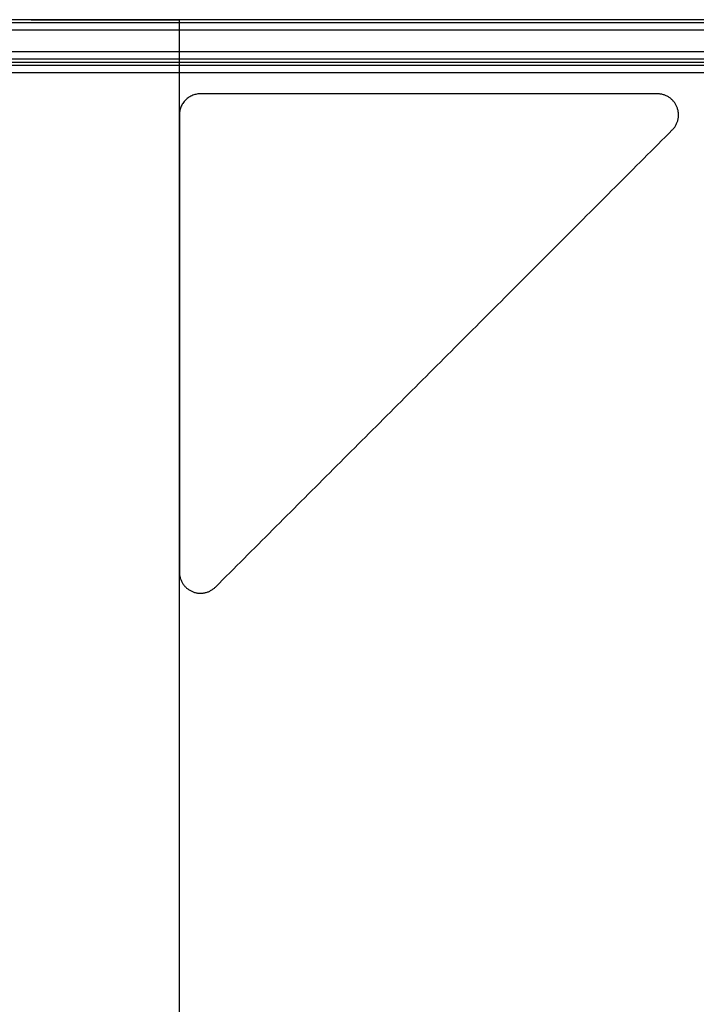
# Model space of a CAD drawing. Header units: millimetres. Extents: x -523 to -383, y 3 to 43.
# Tile 17 of 41: x -518.87 to -512.48, y 33.13 to 42.43. Entities that reach past the tile are written whole.
import ezdxf

# ---------------------------------------------------------------- set-up
doc = ezdxf.new("R2010")
doc.units = ezdxf.units.MM
doc.header["$MEASUREMENT"] = 0
doc.layers.add('Default', color=7, linetype='Continuous', true_color=0x000000)

msp = doc.modelspace()

# ---------------------------------------------------------------- linework, layer by layer
at = {"layer": 'Default'}
for p, q in [((-489.0448, 42.3258, -47.1014), (-521.916, 42.3258, -47.1014)), ((-489.0448, 42.3258, -44.1014), (-521.916, 42.3258, -44.1014)), ((-489.0448, 42.3258, -12.4014), (-521.916, 42.3258, -12.4014)), ((-489.0448, 42.3258, -9.4014), (-521.916, 42.3258, -9.4014)), ((-489.0448, 42.3258, 22.4987), (-521.916, 42.3258, 22.4987)), ((-489.0448, 42.3258, 25.4987), (-521.916, 42.3258, 25.4987)), ((-521.516, 42.1258, -44.1014), (-489.0448, 42.1258, -44.1014)), ((-521.516, 42.1258, -9.4014), (-489.0448, 42.1258, -9.4014)), ((-521.516, 42.1258, 25.4987), (-489.0448, 42.1258, 25.4987)), ((-521.516, 41.9258, -46.9014), (-489.0448, 41.9258, -46.9014)), ((-521.516, 41.9258, -12.2014), (-489.0448, 41.9258, -12.2014)), ((-521.516, 41.9258, 22.6987), (-489.0448, 41.9258, 22.6987))]:
    msp.add_line(p, q, dxfattribs=at)
for points in [[(-384.117, 42.4258, -48.5013), (-453.4168, 42.4258, -48.4301), (-522.7165, 42.4258, -48.3588)], [(-384.117, 42.4258, -13.8013), (-453.4168, 42.4258, -13.7301), (-522.7165, 42.4258, -13.6588)], [(-384.117, 42.4258, 21.0987), (-453.4168, 42.4258, 21.17), (-522.7165, 42.4258, 21.2413)], [(-489.0448, 42.4258, -47.0014), (-505.4804, 42.4258, -47.0014), (-521.916, 42.4258, -47.0014)], [(-489.0448, 42.4258, -44.2014), (-505.4804, 42.4258, -44.2014), (-521.916, 42.4258, -44.2014)], [(-489.0448, 42.4258, -45.6014), (-505.4804, 42.4258, -45.6014), (-521.916, 42.4258, -45.6014)], [(-489.0448, 42.4258, -12.3014), (-505.4804, 42.4258, -12.3014), (-521.916, 42.4258, -12.3014)], [(-489.0448, 42.4258, -9.5014), (-505.4804, 42.4258, -9.5014), (-521.916, 42.4258, -9.5014)], [(-489.0448, 42.4258, -10.9014), (-505.4804, 42.4258, -10.9014), (-521.916, 42.4258, -10.9014)], [(-489.0448, 42.4258, 22.5987), (-505.4804, 42.4258, 22.5987), (-521.916, 42.4258, 22.5987)], [(-489.0448, 42.4258, 25.3987), (-505.4804, 42.4258, 25.3987), (-521.916, 42.4258, 25.3987)], [(-489.0448, 42.4258, 23.9987), (-505.4804, 42.4258, 23.9987), (-521.916, 42.4258, 23.9987)], [(-517.3648, 3.8258, -47.7301), (-517.3648, 23.1258, -47.7301), (-517.3648, 42.4258, -47.7301)], [(-517.3648, 3.8258, -13.0301), (-517.3648, 23.1258, -13.0301), (-517.3648, 42.4258, -13.0301)], [(-517.3648, 3.8258, 21.87), (-517.3648, 23.1258, 21.87), (-517.3648, 42.4258, 21.87)], [(-489.0448, 42.3965, -47.0721), (-505.4804, 42.3965, -47.0721), (-521.916, 42.3965, -47.0721)], [(-489.0448, 42.3965, -44.1306), (-505.4804, 42.3965, -44.1306), (-521.916, 42.3965, -44.1306)], [(-489.0448, 42.3965, -12.3721), (-505.4804, 42.3965, -12.3721), (-521.916, 42.3965, -12.3721)], [(-489.0448, 42.3965, -9.4306), (-505.4804, 42.3965, -9.4306), (-521.916, 42.3965, -9.4306)], [(-489.0448, 42.3965, 22.528), (-505.4804, 42.3965, 22.528), (-521.916, 42.3965, 22.528)], [(-489.0448, 42.3965, 25.4694), (-505.4804, 42.3965, 25.4694), (-521.916, 42.3965, 25.4694)], [(-521.516, 42.0551, -44.1306), (-505.2804, 42.0551, -44.1306), (-489.0448, 42.0551, -44.1306)], [(-521.516, 42.0551, -9.4306), (-505.2804, 42.0551, -9.4306), (-489.0448, 42.0551, -9.4306)], [(-521.516, 42.0551, 25.4694), (-505.2804, 42.0551, 25.4694), (-489.0448, 42.0551, 25.4694)], [(-521.516, 42.0258, -44.2014), (-505.2804, 42.0258, -44.2014), (-489.0448, 42.0258, -44.2014)], [(-521.516, 42.0258, -46.8014), (-505.2804, 42.0258, -46.8014), (-489.0448, 42.0258, -46.8014)], [(-521.516, 42.0258, -45.5014), (-505.2804, 42.0258, -45.5014), (-489.0448, 42.0258, -45.5014)], [(-521.516, 42.0258, -9.5014), (-505.2804, 42.0258, -9.5014), (-489.0448, 42.0258, -9.5014)], [(-521.516, 42.0258, -12.1014), (-505.2804, 42.0258, -12.1014), (-489.0448, 42.0258, -12.1014)], [(-521.516, 42.0258, -10.8014), (-505.2804, 42.0258, -10.8014), (-489.0448, 42.0258, -10.8014)], [(-521.516, 42.0258, 25.3987), (-505.2804, 42.0258, 25.3987), (-489.0448, 42.0258, 25.3987)], [(-521.516, 42.0258, 22.7987), (-505.2804, 42.0258, 22.7987), (-489.0448, 42.0258, 22.7987)], [(-521.516, 42.0258, 24.0987), (-505.2804, 42.0258, 24.0987), (-489.0448, 42.0258, 24.0987)], [(-521.516, 41.9965, -46.8721), (-505.2804, 41.9965, -46.8721), (-489.0448, 41.9965, -46.8721)], [(-521.516, 41.9965, -12.1721), (-505.2804, 41.9965, -12.1721), (-489.0448, 41.9965, -12.1721)], [(-521.516, 41.9965, 22.728), (-505.2804, 41.9965, 22.728), (-489.0448, 41.9965, 22.728)], [(-512.8476, 41.7258, -47.8301), (-515.0062, 41.7258, -47.8301), (-517.1648, 41.7258, -47.8301)], [(-517.1648, 41.7258, -47.8301), (-517.1648, 41.7258, -47.7301), (-517.1648, 41.7258, -47.6301)], [(-512.8476, 41.7258, -47.6301), (-515.0062, 41.7258, -47.6301), (-517.1648, 41.7258, -47.6301)], [(-512.8476, 41.7258, -13.1301), (-515.0062, 41.7258, -13.1301), (-517.1648, 41.7258, -13.1301)], [(-517.1648, 41.7258, -13.1301), (-517.1648, 41.7258, -13.0301), (-517.1648, 41.7258, -12.9301)], [(-512.8476, 41.7258, -12.9301), (-515.0062, 41.7258, -12.9301), (-517.1648, 41.7258, -12.9301)], [(-512.8476, 41.7258, 21.77), (-515.0062, 41.7258, 21.77), (-517.1648, 41.7258, 21.77)], [(-517.1648, 41.7258, 21.77), (-517.1648, 41.7258, 21.87), (-517.1648, 41.7258, 21.97)], [(-512.8476, 41.7258, 21.97), (-515.0062, 41.7258, 21.97), (-517.1648, 41.7258, 21.97)], [(-512.8476, 41.7258, -47.8301), (-512.8476, 41.7258, -47.7301), (-512.8476, 41.7258, -47.6301)], [(-512.8476, 41.7258, -13.1301), (-512.8476, 41.7258, -13.0301), (-512.8476, 41.7258, -12.9301)], [(-512.8476, 41.7258, 21.77), (-512.8476, 41.7258, 21.87), (-512.8476, 41.7258, 21.97)], [(-517.3648, 41.5258, -47.8301), (-517.3648, 39.3672, -47.8301), (-517.3648, 37.2087, -47.8301)], [(-517.3648, 41.5258, -47.6301), (-517.3648, 39.3672, -47.6301), (-517.3648, 37.2087, -47.6301)], [(-517.3648, 41.5258, -47.8301), (-517.3648, 41.5258, -47.7301), (-517.3648, 41.5258, -47.6301)], [(-517.3648, 41.5258, -13.1301), (-517.3648, 39.3672, -13.1301), (-517.3648, 37.2087, -13.1301)], [(-517.3648, 41.5258, -12.9301), (-517.3648, 39.3672, -12.9301), (-517.3648, 37.2087, -12.9301)], [(-517.3648, 41.5258, -13.1301), (-517.3648, 41.5258, -13.0301), (-517.3648, 41.5258, -12.9301)], [(-517.3648, 41.5258, 21.77), (-517.3648, 39.3672, 21.77), (-517.3648, 37.2087, 21.77)], [(-517.3648, 41.5258, 21.97), (-517.3648, 39.3672, 21.97), (-517.3648, 37.2087, 21.97)], [(-517.3648, 41.5258, 21.77), (-517.3648, 41.5258, 21.87), (-517.3648, 41.5258, 21.97)], [(-517.0234, 37.0672, -47.8301), (-514.8648, 39.2258, -47.8301), (-512.7062, 41.3844, -47.8301)], [(-517.0234, 37.0672, -47.6301), (-514.8648, 39.2258, -47.6301), (-512.7062, 41.3844, -47.6301)], [(-517.0234, 37.0672, -13.1301), (-514.8648, 39.2258, -13.1301), (-512.7062, 41.3844, -13.1301)], [(-517.0234, 37.0672, -12.9301), (-514.8648, 39.2258, -12.9301), (-512.7062, 41.3844, -12.9301)], [(-517.0234, 37.0672, 21.77), (-514.8648, 39.2258, 21.77), (-512.7062, 41.3844, 21.77)], [(-517.0234, 37.0672, 21.97), (-514.8648, 39.2258, 21.97), (-512.7062, 41.3844, 21.97)], [(-512.7062, 41.3844, -47.8301), (-512.7062, 41.3844, -47.7301), (-512.7062, 41.3844, -47.6301)], [(-512.7062, 41.3844, -13.1301), (-512.7062, 41.3844, -13.0301), (-512.7062, 41.3844, -12.9301)], [(-512.7062, 41.3844, 21.77), (-512.7062, 41.3844, 21.87), (-512.7062, 41.3844, 21.97)], [(-517.3648, 37.2087, -47.8301), (-517.3648, 37.2087, -47.7301), (-517.3648, 37.2087, -47.6301)], [(-517.3648, 37.2087, -13.1301), (-517.3648, 37.2087, -13.0301), (-517.3648, 37.2087, -12.9301)], [(-517.3648, 37.2087, 21.77), (-517.3648, 37.2087, 21.87), (-517.3648, 37.2087, 21.97)], [(-517.0234, 37.0672, -47.8301), (-517.0234, 37.0672, -47.7301), (-517.0234, 37.0672, -47.6301)], [(-517.0234, 37.0672, -13.1301), (-517.0234, 37.0672, -13.0301), (-517.0234, 37.0672, -12.9301)], [(-517.0234, 37.0672, 21.77), (-517.0234, 37.0672, 21.87), (-517.0234, 37.0672, 21.97)]]:
    msp.add_open_spline(points, degree=2, dxfattribs=at)
for points, weights, knots in [([(-517.3648, 42.4258, -47.7301), (-517.3648, 42.4258, -48.4301), (-518.0648, 42.4258, -48.4301), (-518.7648, 42.4258, -48.4301), (-518.7648, 42.4258, -47.7301), (-518.7648, 42.4258, -47.0301), (-518.0648, 42.4258, -47.0301), (-517.3648, 42.4258, -47.0301), (-517.3648, 42.4258, -47.7301)], [1, 0.707106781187, 1, 0.707106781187, 1, 0.707106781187, 1, 0.707106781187, 1], [0, 0, 0, 1.099557, 1.099557, 2.199115, 2.199115, 3.298672, 3.298672, 4.39823, 4.39823, 4.39823]), ([(-517.3648, 42.4258, -13.0301), (-517.3648, 42.4258, -13.7301), (-518.0648, 42.4258, -13.7301), (-518.7648, 42.4258, -13.7301), (-518.7648, 42.4258, -13.0301), (-518.7648, 42.4258, -12.3301), (-518.0648, 42.4258, -12.3301), (-517.3648, 42.4258, -12.3301), (-517.3648, 42.4258, -13.0301)], [1, 0.707106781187, 1, 0.707106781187, 1, 0.707106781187, 1, 0.707106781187, 1], [0, 0, 0, 1.099557, 1.099557, 2.199115, 2.199115, 3.298672, 3.298672, 4.39823, 4.39823, 4.39823]), ([(-517.3648, 42.4258, 21.87), (-517.3648, 42.4258, 21.17), (-518.0648, 42.4258, 21.17), (-518.7648, 42.4258, 21.17), (-518.7648, 42.4258, 21.87), (-518.7648, 42.4258, 22.57), (-518.0648, 42.4258, 22.57), (-517.3648, 42.4258, 22.57), (-517.3648, 42.4258, 21.87)], [1, 0.707106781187, 1, 0.707106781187, 1, 0.707106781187, 1, 0.707106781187, 1], [0, 0, 0, 1.099557, 1.099557, 2.199115, 2.199115, 3.298672, 3.298672, 4.39823, 4.39823, 4.39823]), ([(-512.7062, 41.3844, -47.8301), (-512.6117, 41.4789, -47.8301), (-512.6629, 41.6024, -47.8301), (-512.714, 41.7258, -47.8301), (-512.8476, 41.7258, -47.8301)], [1, 0.831469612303, 1, 0.831469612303, 1], [-4.7883962, -4.7883962, -4.7883962, -4.5527767, -4.5527767, -4.3171573, -4.3171573, -4.3171573]), ([(-512.7062, 41.3844, -47.6301), (-512.6117, 41.4789, -47.6301), (-512.6629, 41.6024, -47.6301), (-512.714, 41.7258, -47.6301), (-512.8476, 41.7258, -47.6301)], [1, 0.831469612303, 1, 0.831469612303, 1], [-4.7883962, -4.7883962, -4.7883962, -4.5527767, -4.5527767, -4.3171573, -4.3171573, -4.3171573]), ([(-512.7062, 41.3844, -13.1301), (-512.6117, 41.4789, -13.1301), (-512.6629, 41.6024, -13.1301), (-512.714, 41.7258, -13.1301), (-512.8476, 41.7258, -13.1301)], [1, 0.831469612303, 1, 0.831469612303, 1], [-4.7883962, -4.7883962, -4.7883962, -4.5527767, -4.5527767, -4.3171573, -4.3171573, -4.3171573]), ([(-512.7062, 41.3844, -12.9301), (-512.6117, 41.4789, -12.9301), (-512.6629, 41.6024, -12.9301), (-512.714, 41.7258, -12.9301), (-512.8476, 41.7258, -12.9301)], [1, 0.831469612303, 1, 0.831469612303, 1], [-4.7883962, -4.7883962, -4.7883962, -4.5527767, -4.5527767, -4.3171573, -4.3171573, -4.3171573]), ([(-512.7062, 41.3844, 21.77), (-512.6117, 41.4789, 21.77), (-512.6629, 41.6024, 21.77), (-512.714, 41.7258, 21.77), (-512.8476, 41.7258, 21.77)], [1, 0.831469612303, 1, 0.831469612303, 1], [-4.7883962, -4.7883962, -4.7883962, -4.5527767, -4.5527767, -4.3171573, -4.3171573, -4.3171573]), ([(-512.7062, 41.3844, 21.97), (-512.6117, 41.4789, 21.97), (-512.6629, 41.6024, 21.97), (-512.714, 41.7258, 21.97), (-512.8476, 41.7258, 21.97)], [1, 0.831469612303, 1, 0.831469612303, 1], [-4.7883962, -4.7883962, -4.7883962, -4.5527767, -4.5527767, -4.3171573, -4.3171573, -4.3171573]), ([(-517.3648, 37.2087, -47.8301), (-517.3648, 37.075, -47.8301), (-517.2413, 37.0239, -47.8301), (-517.1179, 36.9728, -47.8301), (-517.0234, 37.0672, -47.8301)], [1, 0.831469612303, 1, 0.831469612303, 1], [-11.3650175, -11.3650175, -11.3650175, -11.129398, -11.129398, -10.8937786, -10.8937786, -10.8937786]), ([(-517.3648, 37.2087, -47.6301), (-517.3648, 37.075, -47.6301), (-517.2413, 37.0239, -47.6301), (-517.1179, 36.9728, -47.6301), (-517.0234, 37.0672, -47.6301)], [1, 0.831469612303, 1, 0.831469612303, 1], [-11.3650175, -11.3650175, -11.3650175, -11.129398, -11.129398, -10.8937786, -10.8937786, -10.8937786]), ([(-517.3648, 37.2087, -13.1301), (-517.3648, 37.075, -13.1301), (-517.2413, 37.0239, -13.1301), (-517.1179, 36.9728, -13.1301), (-517.0234, 37.0672, -13.1301)], [1, 0.831469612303, 1, 0.831469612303, 1], [-11.3650175, -11.3650175, -11.3650175, -11.129398, -11.129398, -10.8937786, -10.8937786, -10.8937786]), ([(-517.3648, 37.2087, -12.9301), (-517.3648, 37.075, -12.9301), (-517.2413, 37.0239, -12.9301), (-517.1179, 36.9728, -12.9301), (-517.0234, 37.0672, -12.9301)], [1, 0.831469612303, 1, 0.831469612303, 1], [-11.3650175, -11.3650175, -11.3650175, -11.129398, -11.129398, -10.8937786, -10.8937786, -10.8937786]), ([(-517.3648, 37.2087, 21.77), (-517.3648, 37.075, 21.77), (-517.2413, 37.0239, 21.77), (-517.1179, 36.9728, 21.77), (-517.0234, 37.0672, 21.77)], [1, 0.831469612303, 1, 0.831469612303, 1], [-11.3650175, -11.3650175, -11.3650175, -11.129398, -11.129398, -10.8937786, -10.8937786, -10.8937786]), ([(-517.3648, 37.2087, 21.97), (-517.3648, 37.075, 21.97), (-517.2413, 37.0239, 21.97), (-517.1179, 36.9728, 21.97), (-517.0234, 37.0672, 21.97)], [1, 0.831469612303, 1, 0.831469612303, 1], [-11.3650175, -11.3650175, -11.3650175, -11.129398, -11.129398, -10.8937786, -10.8937786, -10.8937786])]:
    msp.add_rational_spline(points, weights, degree=2, knots=knots, dxfattribs=at)
for points in [[(-517.1648, 41.7258, -47.8301), (-517.3648, 41.7258, -47.8301), (-517.3648, 41.5258, -47.8301)], [(-517.1648, 41.7258, -47.6301), (-517.3648, 41.7258, -47.6301), (-517.3648, 41.5258, -47.6301)], [(-517.1648, 41.7258, -13.1301), (-517.3648, 41.7258, -13.1301), (-517.3648, 41.5258, -13.1301)], [(-517.1648, 41.7258, -12.9301), (-517.3648, 41.7258, -12.9301), (-517.3648, 41.5258, -12.9301)], [(-517.1648, 41.7258, 21.77), (-517.3648, 41.7258, 21.77), (-517.3648, 41.5258, 21.77)], [(-517.1648, 41.7258, 21.97), (-517.3648, 41.7258, 21.97), (-517.3648, 41.5258, 21.97)]]:
    msp.add_rational_spline(points, [1, 0.707106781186, 1], degree=2, dxfattribs=at)

doc.saveas('drawing.dxf')
